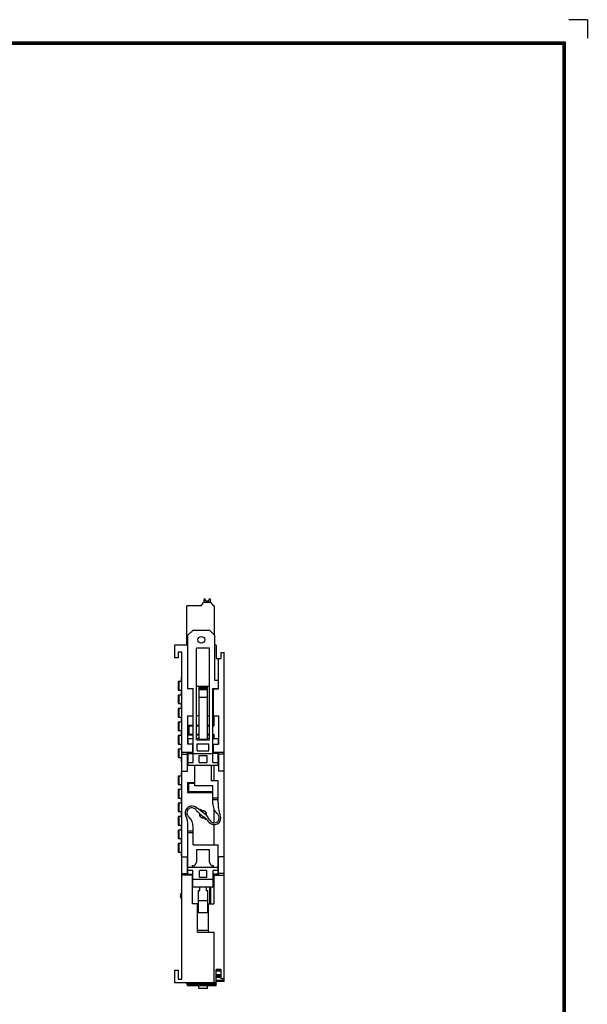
# Model space of a CAD drawing. Extents: x 23 to 2175, y 26 to 490.
# Tile 38 of 55: x 1268 to 1436, y 198 to 490. Entities that reach past the tile are written whole.
import ezdxf
from ezdxf.enums import TextEntityAlignment as Align

# ---------------------------------------------------------------- set-up
doc = ezdxf.new("R2010")
doc.units = 0
doc.header["$LTSCALE"] = 23.1
doc.header["$MEASUREMENT"] = 0
doc.layers.get('0').update_dxf_attribs({"linetype": 'CONTINUOUS', "lineweight": 25})
doc.layers.add('outline', color=7, linetype='CONTINUOUS', lineweight=25)
doc.styles.get("Standard").update_dxf_attribs({"font": 'isocp3.shx', "bigfont": 'gbcbig.shx'})

# ---------------------------------------------------------------- blocks, each defined once
blk = doc.blocks.new('A3')
at = {"color": 7}
for p, q in [((4.24, 295.1), (422.79, 295.1)), ((4.47, 294.88), (422.57, 294.88)), ((4.69, 294.65), (422.34, 294.65)), ((422.34, 294.65), (422.34, 4.69)), ((422.57, 294.88), (422.57, 4.47)), ((422.79, 295.1), (422.79, 4.24))]:
    blk.add_line(p, q, dxfattribs=at)
at = {"layer": 'outline'}
for q in [(423.5, 299.35), (427.04, 295.81)]:
    blk.add_line((427.04, 299.35), q, dxfattribs=at)
for tag, p in [('XXXE', (314.78, 30.61)), ('XXXC', (347.81, 30.61)), ('XXXA', (398.56, 30.61)), ('XXXG', (272.29, 23.61)), ('XXXK', (288.54, 22.59)), ('XXXF', (314.78, 23.61)), ('XXXD', (347.81, 23.61)), ('XXXB', (398.56, 23.61)), ('XXXM', (275.67, 6.73))]:
    blk.add_attdef(tag, text='', height=2.5, dxfattribs=at).set_placement(p, align=Align.CENTER)
blk.add_attdef('XXXJ', text='', height=2.5, dxfattribs=at).set_placement((277.85, 17.63), align=Align.MIDDLE_RIGHT)

msp = doc.modelspace()

# ---------------------------------------------------------------- linework, layer by layer
at = {"color": 7, "linetype": 'Continuous'}
for p, q in [((1317.13, 304.54), (1317.13, 316.24)), ((1321.37, 316.24), (1317.13, 316.24)), ((1321.37, 316.24), (1322.03, 317.24)), ((1324.22, 317.24), (1322.03, 317.24)), ((1322.13, 317.99), (1322.13, 317.24)), ((1322.63, 317.74), (1322.63, 317.99)), ((1322.63, 317.74), (1323.63, 317.74)), ((1323.63, 317.74), (1323.63, 317.99)), ((1324.13, 317.24), (1324.13, 317.99)), ((1324.22, 317.24), (1324.89, 316.24)), ((1325.23, 316.24), (1324.89, 316.24)), ((1325.23, 316.24), (1325.23, 307.64)), ((1317.43, 307.54), (1318.93, 309.04)), ((1317.43, 291.64), (1317.43, 307.54)), ((1318.93, 309.04), (1323.83, 309.04)), ((1323.83, 309.04), (1325.33, 307.54)), ((1325.33, 307.54), (1325.33, 294.14)), ((1313.43, 304.54), (1313.43, 300.84)), ((1317.43, 304.54), (1313.43, 304.54)), ((1317.33, 304.54), (1317.33, 291.64)), ((1319.98, 276.54), (1319.98, 303.64)), ((1323.83, 303.64), (1319.98, 303.64)), ((1323.83, 276.54), (1323.83, 303.64)), ((1325.83, 304.54), (1325.33, 304.54)), ((1325.83, 304.54), (1325.83, 300.64)), ((1314.53, 300.84), (1313.43, 300.84)), ((1314.53, 302.49), (1314.53, 300.84)), ((1315.63, 302.49), (1314.53, 302.49)), ((1315.63, 205.59), (1315.63, 302.49)), ((1325.83, 300.64), (1327.23, 300.64)), ((1326.43, 291.64), (1326.43, 300.64)), ((1327.23, 300.64), (1327.23, 302.39)), ((1327.23, 302.39), (1328.13, 302.39)), ((1328.13, 204.82), (1328.13, 302.39)), ((1315.53, 293.74), (1315.53, 294.99)), ((1315.53, 294.99), (1315.63, 294.99)), ((1314.47, 293.74), (1314.47, 291.24)), ((1315.63, 293.74), (1314.47, 293.74)), ((1314.75, 293.74), (1314.75, 291.24)), ((1315.63, 294.49), (1315.53, 294.49)), ((1315.63, 293.84), (1315.53, 293.84)), ((1319.98, 292.44), (1323.83, 292.44)), ((1320.68, 292.44), (1320.68, 291.68)), ((1323.13, 292.11), (1320.68, 292.11)), ((1323.13, 292.44), (1323.13, 276.64)), ((1325.33, 294.14), (1326.33, 294.14)), ((1326.33, 294.14), (1326.33, 291.64)), ((1314.47, 291.24), (1315.63, 291.24)), ((1314.47, 289.74), (1314.47, 287.24)), ((1315.63, 289.74), (1314.47, 289.74)), ((1314.75, 289.74), (1314.75, 287.24)), ((1315.53, 289.74), (1315.53, 291.24)), ((1315.53, 291.14), (1315.63, 291.14)), ((1315.63, 289.84), (1315.53, 289.84)), ((1318.83, 291.64), (1317.33, 291.64)), ((1317.43, 291.74), (1318.93, 291.74)), ((1318.83, 291.64), (1318.83, 283.64)), ((1318.93, 269.74), (1318.93, 291.74)), ((1320.68, 291.84), (1323.13, 291.84)), ((1320.68, 291.68), (1323.13, 291.68)), ((1320.68, 291.57), (1320.68, 291.68)), ((1320.68, 291.57), (1320.68, 276.64)), ((1323.13, 291.32), (1320.68, 291.32)), ((1323.13, 289.04), (1320.68, 289.04)), ((1324.83, 269.74), (1324.83, 291.74)), ((1324.83, 291.74), (1326.33, 291.74)), ((1324.93, 291.64), (1324.93, 283.64)), ((1324.93, 291.64), (1326.43, 291.64)), ((1314.47, 287.24), (1315.63, 287.24)), ((1315.53, 285.74), (1315.53, 287.24)), ((1315.63, 287.14), (1315.53, 287.14)), ((1314.47, 285.74), (1314.47, 283.24)), ((1315.63, 285.74), (1314.47, 285.74)), ((1314.47, 283.24), (1315.63, 283.24)), ((1314.75, 285.74), (1314.75, 283.24)), ((1315.63, 285.84), (1315.53, 285.84)), ((1315.53, 281.74), (1315.53, 283.24)), ((1315.63, 283.14), (1315.53, 283.14)), ((1317.33, 283.64), (1317.33, 275.24)), ((1317.33, 283.64), (1318.93, 283.64)), ((1318.93, 285.04), (1318.83, 285.04)), ((1320.68, 283.64), (1319.98, 283.64)), ((1323.13, 283.64), (1323.83, 283.64)), ((1324.93, 285.04), (1324.83, 285.04)), ((1324.83, 283.64), (1326.43, 283.64)), ((1325.13, 283.64), (1325.13, 280.64)), ((1326.43, 283.64), (1326.43, 275.24)), ((1314.47, 281.74), (1314.47, 279.24)), ((1315.63, 281.74), (1314.47, 281.74)), ((1314.75, 281.74), (1314.75, 279.24)), ((1315.53, 281.84), (1315.63, 281.84)), ((1317.33, 280.88), (1318.93, 280.88)), ((1317.63, 280.64), (1317.63, 278.14)), ((1317.63, 280.64), (1318.93, 280.64)), ((1319.98, 280.88), (1320.68, 280.88)), ((1319.98, 280.64), (1320.68, 280.64)), ((1323.13, 280.88), (1323.83, 280.88)), ((1323.13, 280.64), (1323.83, 280.64)), ((1324.83, 280.88), (1325.13, 280.88)), ((1324.83, 280.64), (1325.13, 280.64)), ((1314.47, 279.24), (1315.63, 279.24)), ((1314.47, 277.74), (1314.47, 275.24)), ((1315.63, 277.74), (1314.47, 277.74)), ((1314.75, 277.74), (1314.75, 275.24)), ((1315.53, 277.74), (1315.53, 279.24)), ((1315.63, 279.14), (1315.53, 279.14)), ((1315.63, 277.84), (1315.53, 277.84)), ((1317.33, 279.24), (1317.63, 279.24)), ((1317.63, 279.14), (1317.33, 279.14)), ((1317.63, 278.74), (1317.33, 278.74)), ((1317.63, 278.24), (1317.33, 278.24)), ((1318.93, 277.88), (1317.33, 277.88)), ((1317.63, 278.14), (1318.93, 278.14)), ((1319.98, 278.14), (1320.68, 278.14)), ((1320.68, 277.88), (1319.98, 277.88)), ((1323.13, 278.14), (1323.83, 278.14)), ((1323.83, 277.88), (1323.13, 277.88)), ((1324.83, 278.14), (1325.13, 278.14)), ((1325.13, 277.88), (1324.83, 277.88)), ((1325.13, 278.14), (1325.13, 276.84)), ((1314.47, 275.24), (1315.63, 275.24)), ((1315.53, 273.74), (1315.53, 275.24)), ((1315.63, 275.14), (1315.53, 275.14)), ((1318.83, 275.24), (1317.33, 275.24)), ((1317.43, 276.84), (1317.43, 275.24)), ((1317.43, 276.84), (1318.93, 276.84)), ((1318.83, 272.4), (1318.83, 275.24)), ((1320.68, 276.84), (1319.98, 276.84)), ((1319.98, 276.54), (1323.83, 276.54)), ((1320.18, 273.24), (1320.18, 275.34)), ((1320.18, 275.34), (1323.58, 275.34)), ((1323.13, 276.64), (1320.68, 276.64)), ((1323.83, 276.84), (1323.13, 276.84)), ((1323.58, 273.24), (1323.58, 275.34)), ((1324.83, 276.84), (1326.33, 276.84)), ((1324.93, 275.24), (1324.93, 272.43)), ((1324.93, 275.24), (1326.43, 275.24)), ((1326.33, 276.84), (1326.33, 275.24)), ((1314.47, 273.74), (1314.47, 271.24)), ((1315.63, 273.74), (1314.47, 273.74)), ((1314.75, 273.74), (1314.75, 271.24)), ((1315.53, 273.84), (1315.63, 273.84)), ((1318.83, 272.74), (1315.63, 272.74)), ((1315.63, 272.24), (1317.33, 272.24)), ((1317.33, 267.24), (1317.33, 272.74)), ((1317.33, 272.4), (1318.83, 272.4)), ((1317.43, 272.4), (1317.43, 268.84)), ((1318.93, 272.44), (1324.83, 272.44)), ((1320.18, 273.24), (1323.58, 273.24)), ((1320.73, 269.74), (1320.73, 271.84)), ((1320.73, 271.84), (1323.03, 271.84)), ((1323.03, 271.84), (1323.03, 269.74)), ((1328.13, 272.74), (1324.93, 272.74)), ((1326.43, 272.43), (1324.93, 272.43)), ((1326.33, 268.84), (1326.33, 272.43)), ((1326.43, 272.43), (1326.43, 267.24)), ((1328.13, 272.24), (1326.43, 272.24)), ((1314.47, 271.24), (1315.63, 271.24)), ((1315.53, 269.99), (1315.53, 271.24)), ((1315.63, 271.14), (1315.53, 271.14)), ((1315.53, 270.49), (1315.63, 270.49)), ((1315.63, 269.99), (1315.53, 269.99)), ((1317.43, 269.74), (1318.93, 269.74)), ((1326.33, 268.84), (1317.43, 268.84)), ((1319.43, 262.84), (1319.43, 268.84)), ((1320.73, 269.74), (1323.03, 269.74)), ((1324.33, 268.84), (1324.33, 264.39)), ((1324.83, 269.74), (1326.33, 269.74)), ((1325.13, 268.84), (1325.13, 264.39)), ((1314.47, 265.74), (1314.47, 263.24)), ((1315.63, 265.74), (1314.47, 265.74)), ((1314.75, 265.74), (1314.75, 263.24)), ((1315.53, 265.74), (1315.53, 266.99)), ((1315.53, 266.99), (1315.63, 266.99)), ((1315.63, 266.49), (1315.53, 266.49)), ((1315.63, 265.84), (1315.53, 265.84)), ((1315.63, 267.24), (1317.33, 267.24)), ((1328.13, 267.24), (1326.43, 267.24)), ((1314.47, 263.24), (1315.63, 263.24)), ((1315.53, 261.74), (1315.53, 263.24)), ((1315.53, 263.14), (1315.63, 263.14)), ((1317.33, 263.88), (1317.33, 260.88)), ((1317.33, 263.88), (1319.43, 263.88)), ((1317.63, 261.14), (1317.63, 263.64)), ((1317.63, 263.64), (1319.43, 263.64)), ((1324.83, 262.84), (1319.43, 262.84)), ((1326.38, 264.39), (1324.33, 264.39)), ((1324.83, 257.5), (1324.83, 262.84)), ((1326.38, 258.37), (1326.38, 264.39)), ((1314.47, 261.74), (1314.47, 259.24)), ((1315.63, 261.74), (1314.47, 261.74)), ((1314.75, 261.74), (1314.75, 259.24)), ((1315.63, 261.84), (1315.53, 261.84)), ((1317.33, 260.88), (1324.83, 260.88)), ((1317.63, 261.14), (1324.83, 261.14)), ((1319.83, 261.14), (1319.83, 260.88)), ((1324.13, 261.14), (1324.13, 260.88)), ((1314.47, 259.24), (1315.63, 259.24)), ((1314.47, 257.74), (1314.47, 255.24)), ((1315.63, 257.74), (1314.47, 257.74)), ((1314.75, 257.74), (1314.75, 255.24)), ((1315.53, 257.74), (1315.53, 259.24)), ((1315.63, 259.14), (1315.53, 259.14)), ((1315.63, 257.84), (1315.53, 257.84)), ((1324.83, 259.34), (1326.38, 259.34)), ((1326.38, 258.74), (1324.83, 258.74)), ((1314.47, 255.24), (1315.63, 255.24)), ((1315.53, 253.74), (1315.53, 255.24)), ((1315.63, 255.14), (1315.53, 255.14)), ((1320.88, 254.1), (1320.91, 254.13)), ((1321.63, 255.41), (1321.2, 255.84)), ((1322.03, 255.38), (1322.03, 255.42)), ((1322.14, 255.35), (1322.16, 255.38)), ((1322.87, 254.68), (1322.84, 254.65)), ((1323.33, 253.71), (1322.9, 254.14)), ((1325.13, 255.98), (1325.13, 251.87)), ((1326.24, 254.43), (1326, 254.67)), ((1314.47, 253.74), (1314.47, 251.24)), ((1315.63, 253.74), (1314.47, 253.74)), ((1314.47, 251.24), (1315.63, 251.24)), ((1314.75, 253.74), (1314.75, 251.24)), ((1315.53, 253.84), (1315.63, 253.84)), ((1315.53, 249.74), (1315.53, 251.24)), ((1315.63, 251.14), (1315.53, 251.14)), ((1317.43, 236.69), (1317.43, 251.04)), ((1317.51, 253.8), (1317.75, 253.56)), ((1321.62, 253.42), (1321.59, 253.39)), ((1322.03, 253.36), (1322.03, 253.4)), ((1322.12, 253.37), (1322.55, 252.94)), ((1322.64, 253.24), (1322.25, 253.24)), ((1323.23, 253.69), (1323.23, 253.82)), ((1325.13, 251.38), (1325.13, 245.39)), ((1315.63, 249.74), (1314.47, 249.74)), ((1314.47, 249.74), (1314.47, 247.24)), ((1314.75, 249.74), (1314.75, 247.24)), ((1315.63, 249.84), (1315.53, 249.84)), ((1317.43, 249.49), (1318.93, 249.49)), ((1318.93, 248.89), (1317.43, 248.89)), ((1318.93, 245.39), (1318.93, 250.73)), ((1314.47, 247.24), (1315.63, 247.24)), ((1315.63, 245.74), (1314.47, 245.74)), ((1314.47, 245.74), (1314.47, 243.24)), ((1314.75, 245.74), (1314.75, 243.24)), ((1315.53, 245.74), (1315.53, 247.24)), ((1315.63, 247.14), (1315.53, 247.14)), ((1315.53, 245.84), (1315.63, 245.84)), ((1318.93, 245.39), (1326.33, 245.39)), ((1326.33, 236.69), (1326.33, 245.39)), ((1314.47, 243.24), (1315.63, 243.24)), ((1315.53, 241.99), (1315.53, 243.24)), ((1315.63, 243.14), (1315.53, 243.14)), ((1315.53, 242.49), (1315.63, 242.49)), ((1323.78, 243.89), (1319.98, 243.89)), ((1319.98, 243.89), (1319.98, 240.29)), ((1323.78, 240.29), (1323.78, 243.89)), ((1315.63, 241.99), (1315.53, 241.99)), ((1315.63, 241.84), (1317.33, 241.84)), ((1317.33, 236.34), (1317.33, 241.84)), ((1319.98, 240.29), (1319.48, 239.29)), ((1324.28, 239.29), (1323.78, 240.29)), ((1328.13, 241.84), (1326.43, 241.84)), ((1326.43, 236.34), (1326.43, 241.84)), ((1315.63, 236.84), (1317.33, 236.84)), ((1317.33, 236.69), (1318.78, 236.69)), ((1326.33, 238.69), (1317.43, 238.69)), ((1318.88, 237.79), (1317.43, 237.79)), ((1318.73, 239.29), (1319.48, 239.29)), ((1318.73, 238.69), (1318.73, 239.29)), ((1318.78, 227.84), (1318.78, 236.69)), ((1318.88, 232.79), (1318.88, 237.79)), ((1322.88, 237.79), (1320.88, 237.79)), ((1320.88, 235.69), (1320.88, 237.79)), ((1322.88, 237.79), (1322.88, 235.69)), ((1324.28, 239.29), (1324.93, 239.29)), ((1326.33, 237.79), (1324.88, 237.79)), ((1324.88, 232.79), (1324.88, 237.79)), ((1324.93, 239.29), (1324.93, 238.69)), ((1326.43, 236.69), (1325.13, 236.69)), ((1325.13, 236.69), (1325.13, 227.84)), ((1328.13, 236.84), (1326.43, 236.84)), ((1318.78, 236.34), (1315.63, 236.34)), ((1324.88, 235.09), (1318.88, 235.09)), ((1322.88, 235.69), (1320.88, 235.69)), ((1325.13, 236.34), (1328.13, 236.34)), ((1318.78, 233.29), (1318.88, 233.29)), ((1325.13, 232.79), (1318.78, 232.79)), ((1320.48, 231.79), (1320.98, 231.79)), ((1320.48, 231.79), (1320.48, 225.13)), ((1320.98, 231.79), (1320.98, 232.79)), ((1322.78, 232.79), (1322.78, 231.79)), ((1322.78, 231.79), (1323.28, 231.79)), ((1323.28, 225.13), (1323.28, 231.79)), ((1323.93, 227.84), (1323.93, 232.79)), ((1324.13, 232.79), (1324.13, 227.84)), ((1324.88, 233.29), (1325.13, 233.29)), ((1320.48, 227.84), (1318.78, 227.84)), ((1320.28, 219.44), (1320.28, 227.84)), ((1323.28, 228.79), (1320.48, 228.79)), ((1323.28, 227.84), (1325.13, 227.84)), ((1323.48, 219.44), (1323.48, 227.84)), ((1320.28, 225.34), (1323.48, 225.34)), ((1323.48, 219.94), (1320.28, 219.94)), ((1320.28, 219.44), (1325.13, 219.44)), ((1325.13, 219.44), (1325.13, 204.54)), ((1313.43, 208.24), (1314.53, 208.24)), ((1313.43, 208.24), (1313.43, 204.54)), ((1314.53, 208.24), (1314.53, 205.59)), ((1327.23, 208.44), (1325.83, 208.44)), ((1325.83, 203.84), (1325.83, 208.44)), ((1325.83, 208.07), (1327.23, 208.07)), ((1327.23, 208), (1325.83, 208)), ((1326.23, 208), (1326.23, 208.07)), ((1326.88, 208.07), (1326.88, 208)), ((1327.23, 205.69), (1327.23, 208.44)), ((1313.43, 204.54), (1325.83, 204.54)), ((1314.53, 205.59), (1315.63, 205.59)), ((1317.13, 204.04), (1317.13, 204.54)), ((1317.13, 204.43), (1325.83, 204.43)), ((1317.63, 204.54), (1317.63, 203.54)), ((1324.63, 204.54), (1324.63, 203.54)), ((1325.53, 203.54), (1325.53, 204.54)), ((1325.83, 206.95), (1327.23, 206.95)), ((1327.23, 206.76), (1325.83, 206.76)), ((1327.23, 206.45), (1325.83, 206.45)), ((1327.23, 206.01), (1325.83, 206.01)), ((1325.83, 205.26), (1328.13, 205.26)), ((1328.13, 204.82), (1325.83, 204.82)), ((1328.13, 205.69), (1327.23, 205.69)), ((1325.53, 203.95), (1317.63, 203.95)), ((1317.63, 203.69), (1325.53, 203.69)), ((1325.53, 203.54), (1317.63, 203.54)), ((1320.63, 202.74), (1320.63, 203.54)), ((1323.13, 202.74), (1320.63, 202.74)), ((1323.13, 203.54), (1323.13, 202.74))]:
    msp.add_line(p, q, dxfattribs=at)
msp.add_circle((1321.38, 306.14), 1, dxfattribs=at)
for centre, radius, start, end in [((1322.38, 317.99), 0.25, 0, 180), ((1323.88, 317.99), 0.25, 0, 180), ((1318.58, 254.86), 2, 67.2793, 205.1209), ((1328.83, 257.5), 4, 180, 225), ((1333.33, 257.19), 7, 175.1562, 205.1203), ((1319.38, 258.37), 7, 355.1562, 360), ((1310.43, 251.04), 7, 0, 25.1209), ((1318.58, 254.86), 1.5, 38.6816, 224.8745), ((1314.87, 247.77), 10, 51.1595, 63.3703), ((1327.55, 262.05), 10, 218.6816, 236.7172), ((1321.88, 254.39), 1.05, 166.5881, 283.4119), ((1321.88, 254.39), 1, 168.5006, 297.3422), ((1321.88, 254.39), 1.6, 114.8945, 125.1536), ((1383.85, 333.45), 100, 231.1595, 232.0427), ((1321.88, 254.39), 1, 346.2464, 114.5362), ((1321.88, 254.39), 1.05, 346.5881, 103.4119), ((1319.27, 250.66), 5, 24.6415, 52.0427), ((1325.18, 253.37), 2, 215.5982, 25.1203), ((1325.18, 253.37), 1.5, 204.6415, 44.8745), ((1314.93, 250.73), 4, 0, 45), ((1319.32, 249.51), 5, 38.7275, 56.7172), ((1321.88, 254.39), 1.6, 294.8945, 305.6103), ((1315.42, 246.38), 10, 35.5982, 38.7275), ((1321.88, 254.39), 1.6, 331.4355, 335.1055), ((1316.38, 230.24), 1.25, 126.8699, 233.1301), ((1317.63, 204.04), 0.5, 180, 270), ((1325.53, 203.84), 0.3, 270, 0)]:
    msp.add_arc(centre, radius, start, end, dxfattribs=at)
for points in [[(1317.16, 204.25), (1317.14, 204.3), (1317.13, 204.37), (1317.13, 204.43)], [(1317.13, 204.17), (1317.13, 204.11), (1317.14, 204.05), (1317.16, 203.99)], [(1325.74, 204.03), (1325.69, 203.98), (1325.6, 203.95), (1325.53, 203.95)], [(1325.8, 203.87), (1325.82, 203.9), (1325.83, 203.94), (1325.83, 203.98)]]:
    msp.add_open_spline(points, degree=3, dxfattribs=at)
for points, knots in [([(1317.63, 203.95), (1317.53, 203.95), (1317.33, 204), (1317.2, 204.16), (1317.16, 204.25)], [0, 0, 0, 0, 0.503935, 1, 1, 1, 1]), ([(1317.16, 203.99), (1317.2, 203.9), (1317.33, 203.75), (1317.53, 203.69), (1317.63, 203.69)], [0, 0, 0, 0, 0.496065, 1, 1, 1, 1]), ([(1325.53, 203.69), (1325.58, 203.69), (1325.7, 203.72), (1325.78, 203.82), (1325.8, 203.87)], [0, 0, 0, 0, 0.503935, 1, 1, 1, 1]), ([(1325.83, 204.24), (1325.83, 204.18), (1325.8, 204.11), (1325.76, 204.05), (1325.74, 204.03)], [0, 0, 0, 0, 0.746013, 1, 1, 1, 1])]:
    msp.add_open_spline(points, degree=3, knots=knots, dxfattribs=at)

# ---------------------------------------------------------------- block references
at = {"layer": 'outline', "xscale": 1.548034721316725, "yscale": 1.548034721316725, "zscale": 1.548034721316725}
msp.add_blockref('A3', (774.77, 26.55), dxfattribs=at)

doc.saveas('drawing.dxf')
